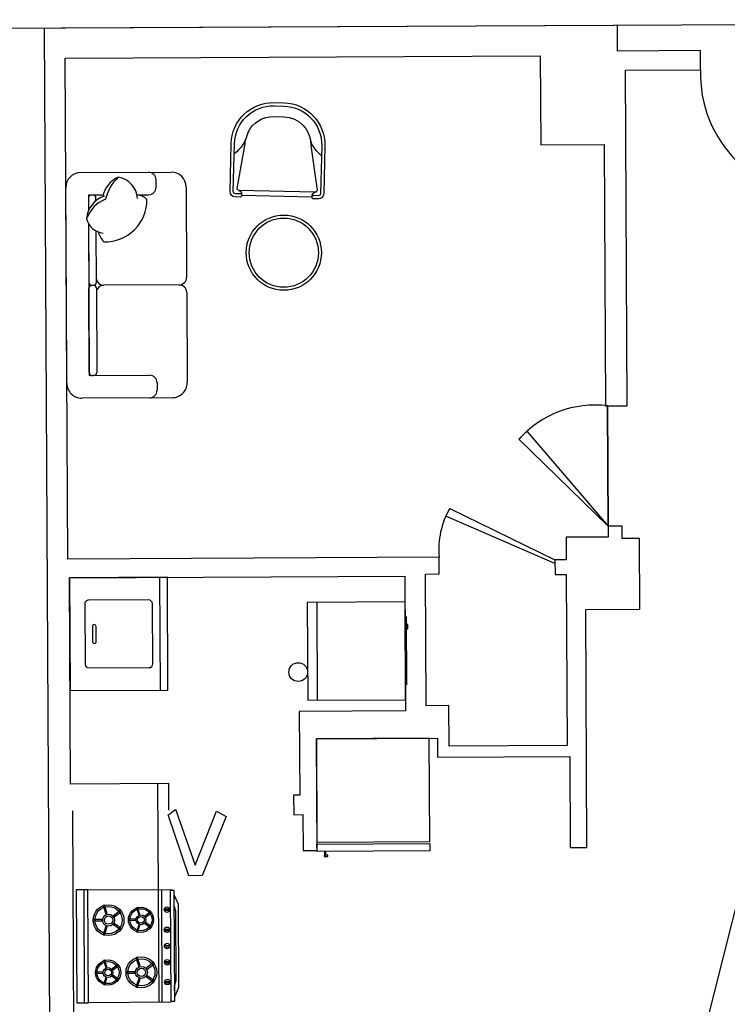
# Model space of a CAD drawing. Header units: inches. Extents: x -3371 to 2763, y -983 to 646.
# Tile 33 of 96: x -1320 to -1132, y -574 to -312. Entities that reach past the tile are written whole.
import ezdxf

# ---------------------------------------------------------------- set-up
doc = ezdxf.new("R2010")
doc.units = ezdxf.units.IN
doc.header["$LTSCALE"] = 12
doc.header["$MEASUREMENT"] = 0
for name, color, linetype in [('01', 7, 'Continuous'), ('08', 8, 'Continuous'), ('C', 4, 'Continuous'), ('D', 3, 'Continuous'), ('F', 1, 'Continuous'), ('White', 7, 'Continuous'), ('图层1', 1, 'Continuous'), ('图层8', 8, 'Continuous')]:
    doc.layers.add(name, color=color, linetype=linetype)

# ---------------------------------------------------------------- blocks, each defined once
blk = doc.blocks.new('A$C5E8F1F0D')
at = {"layer": 'C'}
for centre, radius, start, end in [((262.4, 460.1), 113.2, 136.1116, 173.70975), ((183.6, 260.5), 278.1, 358.28502, 90.57893), ((180.5, 324.9), 150.7, 92.06717, 170.60715), ((194.3, 419.6), 176.9, 203.31515, 259.36133), ((247.1, 548.5), 293.1, 222.73677, 256.35084), ((383.4, 344.8), 220.9, 201.56825, 249.74062), ((320.4, 307.3), 170.3, 197.27136, 265.46682), ((275.1, 264), 130.4, 284.10639, 352.23198), ((348.3, 367.5), 161.7, 286.77928, 314.49447)]:
    blk.add_arc(centre, radius, start, end, dxfattribs=at)
at = {"layer": 'D'}
for p, q in [((750, 750), (750, 250)), ((100, 600), (50, 600)), ((1400, 600), (1450, 600)), ((1400, 600), (1450, 600)), ((150, 472.5), (150, 550)), ((1350, 150), (1350, 550)), ((1350, 150), (1350, 550)), ((150, 248.3), (150, 150)), ((188.2, 200), (170, 200)), ((730, 200), (388.7, 200)), ((770, 200), (1330, 200)), ((150, 180), (150, 170)), ((150, 150), (255.2, 150)), ((170, 150), (255.2, 150)), ((338.4, 150), (1350, 150)), ((338.4, 150), (1350, 150)), ((338.4, 150), (730, 150)), ((750, 170), (750, 180)), ((750, 170), (750, 180)), ((1330, 150), (770, 150)), ((1350, 180), (1350, 170))]:
    blk.add_line(p, q, dxfattribs=at)
for centre, radius, start, end in [((50, 550), 50, 90, 180), ((100, 550), 50, 360, 90), ((1400, 550), 50, 90, 180), ((1400, 550), 50, 90, 180), ((1450, 550), 50, 0, 90), ((1450, 550), 50, 0, 90), ((170, 180), 20, 90, 180), ((700, 250), 50, 270, 0), ((730, 180), 20, 0, 90), ((800, 250), 50, 180, 270), ((770, 180), 20, 90, 180), ((1330, 180), 20, 0, 90), ((170, 170), 20, 180, 270), ((730, 170), 20, 270, 0), ((770, 170), 20, 180, 270), ((1330, 170), 20, 270, 0)]:
    blk.add_arc(centre, radius, start, end, dxfattribs=at)
at = {"layer": 'F'}
for p, q in [((100, 800), (700, 800)), ((800, 800), (1400, 800)), ((0, 100), (0, 700)), ((1500, 700), (1500, 100)), ((1400, 0), (100, 0))]:
    blk.add_line(p, q, dxfattribs=at)
for centre, radius, start, end in [((100, 700), 100, 90, 180), ((700, 750), 50, 0, 90), ((800.8, 749.2), 50.8, 90.92597, 179.07403), ((1400, 700), 100, 0, 90), ((100, 100), 100, 180, 270), ((1400, 100), 100, 270, 360)]:
    blk.add_arc(centre, radius, start, end, dxfattribs=at)
blk = doc.blocks.new('A$C36984C60')
at = {"layer": 'F', "rotation": 270}
blk.add_blockref('A$C5E8F1F0D', (0, 1500), dxfattribs=at)
blk = doc.blocks.new('A$C054A2E05')
at = {"layer": '图层1'}
for p, q in [((250.1, 785.6), (183.7, 756)), ((292.1, 691.3), (225.7, 661.7)), ((746.3, 305.9), (564.8, 586.7)), ((803.2, 305.2), (659.1, 628.7)), ((121.1, 389), (206.8, 65.9)), ((26.8, 347), (170.9, 23.5)), ((227.2, 59), (737.7, 286.3)), ((729.8, 255.1), (737.7, 258.7)), ((747.4, 236.9), (783.1, 252.8)), ((223.3, 3.4), (259, 19.3)), ((249.3, 41.1), (257.3, 44.6))]:
    blk.add_line(p, q, dxfattribs=at)
for centre, radius, start, end in [((376.2, 502.6), 309.8, 24.0116, 114.0116), ((309.8, 473.1), 309.8, 114.0116, 204.0116), ((309.8, 473.1), 206.5, 114.0116, 204.0116), ((376.2, 502.6), 206.5, 47.67245, 114.0116), ((729.4, 804.5), 261, 214.85103, 256.32805), ((731.2, 300.9), 15.9, 294.0116, 18.64353), ((767, 289.1), 39.7, 294.0116, 24.0116), ((774.3, 260.6), 44.8, 144.82119, 186.95975), ((746.2, 249.4), 12.6, 132.54549, 204.0116), ((746.2, 249.4), 12.6, 204.0116, 275.47771), ((207.2, 39.7), 39.7, 204.0116, 294.0116), ((220.8, 73.5), 15.9, 208.54722, 294.0116), ((224.6, 14.7), 44.3, 42.45207, 86.6215), ((250.5, 28.6), 12.6, 24.0116, 95.47771), ((250.5, 28.6), 12.6, 312.54549, 24.0116)]:
    blk.add_arc(centre, radius, start, end, dxfattribs=at)
at = {"layer": '图层8'}
for p, q in [((259.8, 763.8), (193.4, 734.3)), ((781.5, 295.5), (637.4, 619)), ((48.6, 356.7), (192.7, 33.2)), ((262, 33.7), (734.7, 244.3)), ((737.7, 258.7), (773.4, 274.6)), ((213.6, 25.2), (249.3, 41.1))]:
    blk.add_line(p, q, dxfattribs=at)
for centre, radius, start, end in [((309.8, 473.1), 285.9, 114.0116, 204.0116), ((376.2, 502.6), 285.9, 24.0116, 114.0116), ((376.2, 502.6), 206.5, 24.0116, 33.35094), ((-150.9, 412.3), 261, 331.69515, 1.85084), ((767, 289.1), 15.9, 294.0116, 24.0116), ((207.2, 39.7), 15.9, 204.0116, 294.0116)]:
    blk.add_arc(centre, radius, start, end, dxfattribs=at)
blk = doc.blocks.new('A$C528701D2')
at = {"layer": '01'}
blk.add_circle((897, 250), 250, dxfattribs=at)
at = {"layer": '08'}
blk.add_circle((897, 250), 230, dxfattribs=at)
at = {"layer": '图层1', "xscale": -0.9000000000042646, "yscale": 0.9000000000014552, "zscale": 0.9, "rotation": 75.9683596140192}
blk.add_blockref('A$C054A2E05', (799, 841.6), dxfattribs=at)

msp = doc.modelspace()

# ---------------------------------------------------------------- linework, layer by layer
msp.add_line((-874.89, -312.23), (-2292.69, -319.69))
msp.add_arc((-1106.54, -326.61), 32.76, 178.121, 272.4706)
at = {"layer": 'White', "color": 7}
for p, q in [((-1162.25, -313.74), (-1309.25, -314.52)), ((-1161.31, -320.58), (-1161.35, -313.74)), ((-1309.25, -314.52), (-1313.7, -314.54)), ((-1313.7, -314.54), (-1310.64, -896.1)), ((-1308.17, -322.47), (-1181.89, -321.81)), ((-1181.89, -321.81), (-1181.76, -345.47)), ((-1139.3, -320.46), (-1161.31, -320.58)), ((-1139.28, -325.54), (-1139.3, -320.46)), ((-1139.28, -325.54), (-1139.3, -320.46)), ((-1307.47, -455.64), (-1308.17, -322.47)), ((-1159.24, -325.64), (-1139.28, -325.54)), ((-1158.77, -414.89), (-1159.24, -325.64)), ((-1181.76, -345.47), (-1164.9, -345.38)), ((-1164.9, -345.38), (-1164.54, -414.92)), ((-1164.54, -414.92), (-1158.77, -414.89)), ((-1163.81, -446.92), (-1163.97, -414.92)), ((-1163.97, -414.92), (-1163.81, -446.92)), ((-1187.53, -423.79), (-1185.41, -421.66)), ((-1163.81, -446.92), (-1187.53, -423.79)), ((-1185.41, -421.66), (-1163.81, -446.92)), ((-1206.97, -444.22), (-1205.94, -442.19)), ((-1205.94, -442.19), (-1177.96, -455.84)), ((-1177.96, -456.87), (-1206.97, -444.22)), ((-1160.13, -446.9), (-1163.81, -446.92)), ((-1163.81, -446.92), (-1163.79, -449.81)), ((-1160.11, -450.2), (-1160.13, -446.9)), ((-1163.79, -449.81), (-1175.01, -449.87)), ((-1175.01, -449.87), (-1174.98, -455.83)), ((-1155.49, -450.17), (-1160.11, -450.2)), ((-1155.39, -468.99), (-1155.49, -450.17)), ((-1155.49, -450.17), (-1155.49, -450.17)), ((-1208.75, -455.12), (-1307.47, -455.64)), ((-1208.73, -459.61), (-1208.75, -455.12)), ((-1174.98, -455.83), (-1177.96, -455.84)), ((-1177.96, -455.84), (-1177.94, -459.79)), ((-1177.96, -455.84), (-1177.96, -456.87)), ((-1306.99, -460.64), (-1217.84, -460.17)), ((-1306.71, -515.51), (-1306.99, -460.64)), ((-1217.84, -460.17), (-1217.65, -496.02)), ((-1212.37, -459.63), (-1208.73, -459.61)), ((-1212.19, -494.66), (-1212.37, -459.63)), ((-1177.94, -459.79), (-1174.96, -459.77)), ((-1174.96, -459.77), (-1174.72, -505.25)), ((-1169.8, -469.07), (-1155.39, -468.99)), ((-1169.47, -532.37), (-1169.8, -469.07)), ((-1206.16, -494.63), (-1212.19, -494.66)), ((-1206.1, -505.42), (-1206.16, -494.63)), ((-1217.65, -496.02), (-1245.92, -496.17)), ((-1245.92, -496.17), (-1245.8, -518.45)), ((-1241.36, -503.43), (-1209.19, -503.26)), ((-1241.21, -533.15), (-1241.36, -503.43)), ((-1209.19, -503.26), (-1209.16, -508.37)), ((-1174.72, -505.25), (-1206.1, -505.42)), ((-1209.16, -508.37), (-1174.04, -508.18)), ((-1174.04, -508.18), (-1173.92, -532.4)), ((-1280.61, -515.37), (-1306.71, -515.51)), ((-1283.36, -543.53), (-1283.51, -515.38)), ((-1280.57, -522.43), (-1280.61, -515.37)), ((-1245.8, -518.45), (-1247.43, -518.45)), ((-1247.43, -518.45), (-1247.41, -523.64)), ((-1162.96, -679.58), (-1123, -520.91)), ((-1305.64, -615.19), (-1306.13, -522.57)), ((-1280.79, -523.74), (-1278.88, -522.26)), ((-1278.85, -522.19), (-1273.59, -537.03)), ((-1273.59, -537.03), (-1267.92, -522.69)), ((-1267.92, -522.69), (-1265.32, -524.14)), ((-1247.41, -523.64), (-1244.95, -523.62)), ((-1244.95, -523.62), (-1244.9, -533.17)), ((-1275.26, -539.85), (-1280.76, -523.66)), ((-1265.32, -524.14), (-1271.77, -539.83)), ((-1244.9, -533.17), (-1241.21, -533.15)), ((-1173.92, -532.4), (-1169.47, -532.37)), ((-1271.77, -539.83), (-1275.26, -539.85)), ((-1305.23, -543.65), (-1279.67, -543.51)), ((-1302.99, -573.63, 0), (-1303.14, -543.64, 0)), ((-1283.2, -573.53), (-1283.36, -543.53)), ((-1282.35, -573.53, 0), (-1282.5, -543.53, 0)), ((-1281.81, -548.7, -0.01), (-1280.41, -548.69, -0.01)), ((-1281.8, -549.06, -0.01), (-1280.41, -549.05, -0.01)), ((-1281.78, -554.06, -0.01), (-1280.38, -554.05, -0.01)), ((-1281.78, -554.42, -0.01), (-1280.38, -554.41, -0.01)), ((-1281.75, -558.38, -0.01), (-1280.36, -558.37, -0.01)), ((-1281.75, -558.74, -0.01), (-1280.36, -558.74, -0.01)), ((-1281.73, -562.69, -0.01), (-1280.33, -562.69, -0.01)), ((-1281.73, -563.06, -0.01), (-1280.33, -563.05, -0.01)), ((-1281.7, -567.98, -0.01), (-1280.31, -567.98, -0.01)), ((-1281.7, -568.35, -0.01), (-1280.31, -568.34, -0.01))]:
    msp.add_line(p, q, dxfattribs=at)
at = {"layer": 'White', "color": 7, "linetype": 'Continuous'}
for p, q in [((-1280.99, -460.5), (-1306.99, -460.64)), ((-1306.99, -460.64), (-1306.84, -490.64)), ((-1282.84, -490.51), (-1282.99, -460.51)), ((-1280.84, -490.5), (-1280.99, -460.5)), ((-1302.96, -467.62), (-1302.87, -483.62)), ((-1285.96, -466.53), (-1301.96, -466.61)), ((-1284.87, -483.52), (-1284.96, -467.52)), ((-1217.8, -467.05), (-1243.8, -467.19)), ((-1243.8, -467.19), (-1243.66, -493.19)), ((-1241.06, -493.18), (-1241.2, -467.18)), ((-1217.66, -493.05), (-1217.8, -467.05)), ((-1217.53, -470.96), (-1217.43, -489.14)), ((-1300.93, -473.6), (-1300.9, -477.6)), ((-1300.43, -473.1), (-1300.43, -473.1)), ((-1299.9, -477.6), (-1299.93, -473.6)), ((-1217.04, -473.03), (-1217.52, -473.03)), ((-1217.03, -474.23), (-1217.04, -473.03)), ((-1217.51, -474.23), (-1217.03, -474.23)), ((-1300.4, -478.1), (-1300.4, -478.1)), ((-1301.87, -484.61), (-1285.87, -484.53)), ((-1306.84, -490.64), (-1280.84, -490.5)), ((-1243.66, -493.19), (-1217.66, -493.05))]:
    msp.add_line(p, q, dxfattribs=at)
at = {"layer": 'White', "color": 7}
for points in [[(-1241.36, -503.43), (-1241.22, -530.93), (-1211.22, -530.77), (-1211.36, -503.27)], [(-1305.07, -573.65), (-1301.94, -573.63), (-1302.1, -543.63), (-1305.23, -543.65)], [(-1302.1, -543.63), (-1280.23, -543.51), (-1280.08, -573.51), (-1301.94, -573.63)]]:
    msp.add_lwpolyline(points, close=True, dxfattribs=at)
for points, elevation in [([(-1241.21, -533.43), (-1241.22, -531.43), (-1211.22, -531.27), (-1211.21, -533.27)], 0), ([(-1239.21, -533.42), (-1239.2, -534.42), (-1238.88, -534.42), (-1238.88, -533.42)], 0), ([(-1239.35, -534.74), (-1238.35, -534.74), (-1238.35, -534.42), (-1239.35, -534.42)], 0), ([(-1280.08, -573.22), (-1279.04, -573.21), (-1279.19, -543.81), (-1280.23, -543.81)], 0), ([(-1279.18, -545.04), (-1278.15, -547.44), (-1278.04, -569.57), (-1279.04, -571.98), (-1279.06, -569.12), (-1278.61, -567.75), (-1278.71, -549.26), (-1279.17, -547.9)], 0), ([(-1298.09, -547.77), (-1297.33, -550.06), (-1296.98, -549.94), (-1297.74, -547.65)], -0.01), ([(-1293.36, -549.06), (-1295.31, -550.49), (-1295.09, -550.78), (-1293.15, -549.36)], -0.01), ([(-1289.21, -548.39), (-1288.6, -550.26), (-1288.31, -550.17), (-1288.93, -548.3)], -0.01), ([(-1285.36, -549.45), (-1286.94, -550.62), (-1286.77, -550.85), (-1285.18, -549.69)], -0.01), ([(-1300.78, -551.86), (-1298.37, -551.85), (-1298.37, -551.48), (-1300.78, -551.5)], -0.01), ([(-1291.41, -551.73), (-1289.44, -551.72), (-1289.45, -551.43), (-1291.41, -551.44)], -0.01), ([(-1285.17, -553.45), (-1286.77, -552.3), (-1286.94, -552.54), (-1285.34, -553.69)], -0.01), ([(-1297.72, -555.69), (-1296.99, -553.39), (-1297.33, -553.28), (-1298.06, -555.58)], -0.01), ([(-1293.13, -553.96), (-1295.09, -552.55), (-1295.31, -552.84), (-1293.35, -554.25)], -0.01), ([(-1288.91, -554.86), (-1288.31, -552.98), (-1288.6, -552.89), (-1289.2, -554.77)], -0.01), ([(-1297.94, -562.43), (-1297.32, -564.3), (-1297.04, -564.2), (-1297.65, -562.33)], -0.01), ([(-1289.36, -561.67), (-1288.6, -563.96), (-1288.25, -563.84), (-1289.01, -561.55)], -0.01), ([(-1300.13, -565.77), (-1298.16, -565.76), (-1298.17, -565.46), (-1300.14, -565.47)], -0.01), ([(-1294.08, -563.49), (-1295.67, -564.65), (-1295.49, -564.89), (-1293.9, -563.72)], -0.01), ([(-1292.05, -565.76), (-1289.64, -565.75), (-1289.64, -565.38), (-1292.05, -565.39)], -0.01), ([(-1284.63, -562.96), (-1286.57, -564.39), (-1286.36, -564.68), (-1284.42, -563.25)], -0.01), ([(-1297.63, -568.89), (-1297.04, -567.02), (-1297.32, -566.93), (-1297.92, -568.8)], -0.01), ([(-1293.89, -567.48), (-1295.49, -566.33), (-1295.66, -566.57), (-1294.07, -567.72)], -0.01), ([(-1288.99, -569.58), (-1288.25, -567.29), (-1288.6, -567.18), (-1289.33, -569.47)], -0.01), ([(-1284.4, -567.85), (-1286.36, -566.45), (-1286.57, -566.74), (-1284.62, -568.15)], -0.01)]:
    msp.add_lwpolyline(points, close=True, dxfattribs=dict(at, elevation=elevation))
at = {"layer": 'White', "color": 7, "linetype": 'Continuous'}
msp.add_circle((-1246.2, -485.72), 2.5, dxfattribs=at)
at = {"layer": 'White', "color": 7}
for centre, radius in [((-1296.62, -551.67, -0.01), 4.1), ((-1296.62, -551.67, -0.01), 3.6), ((-1288.01, -551.58, -0.01), 3.34), ((-1288.01, -551.58, -0.01), 2.94), ((-1281.11, -548.88, -0.01), 0.722), ((-1296.62, -551.67, -0.01), 1.6), ((-1296.62, -551.67, -0.01), 1.1), ((-1288.01, -551.58, -0.01), 1.3), ((-1288.01, -551.58, -0.01), 0.895), ((-1281.08, -554.24, -0.01), 0.722), ((-1281.06, -558.56, -0.01), 0.722), ((-1296.74, -565.61, -0.01), 3.34), ((-1296.74, -565.61, -0.01), 2.94), ((-1287.88, -565.56, -0.01), 4.1), ((-1287.88, -565.56, -0.01), 3.6), ((-1281.03, -562.87, -0.01), 0.722), ((-1296.74, -565.61, -0.01), 1.3), ((-1296.74, -565.61, -0.01), 0.895), ((-1287.88, -565.56, -0.01), 1.6), ((-1287.88, -565.56, -0.01), 1.1), ((-1281, -568.16, -0.01), 0.722)]:
    msp.add_circle(centre, radius, dxfattribs=at)
for centre, radius, start, end in [((-1167.34, -441.67), 26.96, 82.8251, 138.4752), ((-1187.21, -453.04), 21.64, 149.9264, 185.5247)]:
    msp.add_arc(centre, radius, start, end, dxfattribs=at)
at = {"layer": 'White', "color": 7, "linetype": 'Continuous'}
for centre, radius, start, end in [((-1301.96, -467.61), 1, 90.3016, 180.3016), ((-1285.96, -467.53), 1, 0.3016, 90.3016), ((-1300.43, -473.6), 0.5, 90.3016, 180.3016), ((-1300.43, -473.6), 0.5, 0.3016, 90.3016), ((-1300.4, -477.6), 0.5, 180.3016, 270.3016), ((-1300.4, -477.6), 0.5, 270.3016, 0.3016), ((-1301.87, -483.61), 1, 180.3016, 270.3016), ((-1285.87, -483.53), 1, 270.3016, 0.3016)]:
    msp.add_arc(centre, radius, start, end, dxfattribs=at)

# ---------------------------------------------------------------- block references
at = {"layer": 'White', "color": 7, "ltscale": 2}
for name, p, xscale, yscale, zscale, rotation in [('A$C528701D2', (-1279.5, -351.39), 0.04, 0.04, 0.04, 306.6921614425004), ('A$C36984C60', (-1307.7, -412.9), 0.03999999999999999, 0.03999999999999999, 0.03999999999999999, 0.3015973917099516)]:
    msp.add_blockref(name, p, dxfattribs=dict(at, xscale=xscale, yscale=yscale, zscale=zscale, rotation=rotation))

doc.saveas('drawing.dxf')
